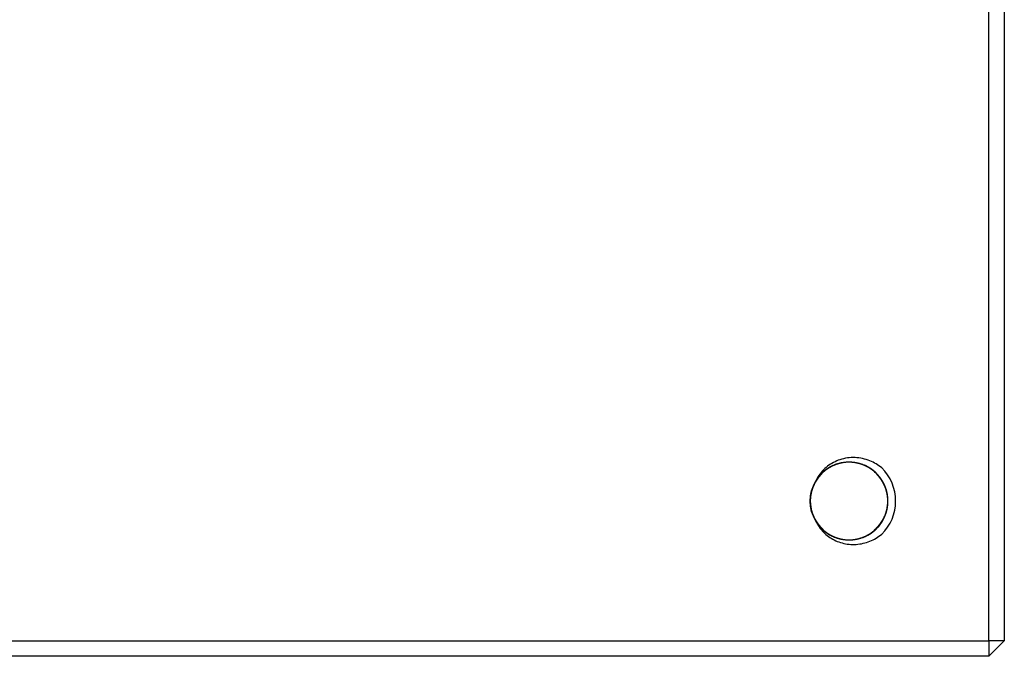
# Model space of a CAD drawing. Header units: inches. Extents: x 246 to 840, y 182 to 667.
# Tile 130 of 133: x 777 to 840, y 340 to 381. Entities that reach past the tile are written whole.
import ezdxf

# ---------------------------------------------------------------- set-up
doc = ezdxf.new("R2010")
doc.units = ezdxf.units.IN
doc.header["$MEASUREMENT"] = 0
doc.layers.add('1', color=7, linetype='Continuous', true_color=0xffffff)

msp = doc.modelspace()

# ---------------------------------------------------------------- linework, layer by layer
at = {"layer": '1', "color": 27}
for p, q in [((839.441, 340.78), (839.441, 420.78)), ((840.441, 420.78), (840.441, 340.78)), ((741.441, 340.78), (839.441, 340.78)), ((840.441, 340.78), (839.441, 339.78)), ((839.441, 340.78), (839.441, 339.78)), ((840.441, 340.78), (839.441, 340.78)), ((839.441, 339.78), (741.441, 339.78))]:
    msp.add_line(p, q, dxfattribs=at)
msp.add_arc((830.441, 349.78), 3, 314.53442, 405.46558, dxfattribs=at)
at = {"layer": '1', "color": 27, "extrusion": (0, 0, -1)}
msp.add_arc((-830.441, 349.78), 2.5, 328.99827, 390.92791, dxfattribs=at)
at = {"layer": '1', "color": 27}
for points, knots in [([(828.197, 348.679), (828.237, 348.599), (828.281, 348.52), (828.383, 348.358), (828.443, 348.275), (828.572, 348.118), (828.641, 348.043), (828.79, 347.901), (828.869, 347.834), (829.114, 347.652), (829.292, 347.551), (829.673, 347.392), (829.869, 347.338), (830.172, 347.293), (830.276, 347.284), (830.481, 347.279), (830.583, 347.282), (830.785, 347.302), (830.886, 347.318), (831.086, 347.363), (831.186, 347.391), (831.475, 347.495), (831.657, 347.586), (831.913, 347.757), (831.996, 347.819), (832.15, 347.953), (832.223, 348.024), (832.36, 348.175), (832.424, 348.255), (832.543, 348.423), (832.597, 348.51), (832.693, 348.69), (832.736, 348.782), (832.81, 348.973), (832.841, 349.071), (832.916, 349.37), (832.941, 349.572), (832.942, 349.879), (832.935, 349.983), (832.91, 350.186), (832.873, 350.386), (832.812, 350.581), (832.738, 350.773), (832.695, 350.867), (832.551, 351.137), (832.434, 351.304), (832.157, 351.61), (832.003, 351.744), (831.748, 351.914), (831.659, 351.966), (831.476, 352.059), (831.288, 352.139), (831.092, 352.196), (830.893, 352.241), (830.79, 352.258), (830.485, 352.288), (830.281, 352.284), (829.976, 352.239), (829.875, 352.217), (829.678, 352.163), (829.582, 352.13), (829.393, 352.052), (829.301, 352.008), (829.122, 351.906), (829.036, 351.85), (828.872, 351.729), (828.794, 351.664), (828.646, 351.523), (828.575, 351.447), (828.38, 351.209), (828.271, 351.037), (828.139, 350.76), (828.1, 350.664), (828.036, 350.469), (827.984, 350.272), (827.956, 350.07), (827.941, 349.865), (827.939, 349.761), (827.954, 349.456), (827.989, 349.255), (828.108, 348.86), (828.191, 348.673), (828.348, 348.41), (828.406, 348.325), (828.532, 348.163), (828.668, 348.01), (828.82, 347.875), (828.981, 347.748), (829.067, 347.69), (829.33, 347.532), (829.516, 347.449), (829.811, 347.359), (829.912, 347.335), (830.113, 347.3), (830.214, 347.289), (830.418, 347.278), (830.52, 347.279), (830.726, 347.294), (830.827, 347.308), (831.027, 347.348), (831.126, 347.374), (831.319, 347.437), (831.415, 347.476), (831.694, 347.607), (831.866, 347.716), (832.104, 347.911), (832.18, 347.981), (832.321, 348.129), (832.453, 348.285), (832.564, 348.456), (832.666, 348.635), (832.711, 348.728), (832.829, 349.011), (832.883, 349.207), (832.944, 349.615), (832.949, 349.819), (832.92, 350.124), (832.904, 350.226), (832.859, 350.426), (832.83, 350.524), (832.762, 350.716), (832.722, 350.81), (832.63, 350.993), (832.578, 351.082), (832.407, 351.338), (832.275, 351.493), (832.047, 351.7), (831.966, 351.764), (831.799, 351.882), (831.712, 351.936), (831.533, 352.032), (831.44, 352.075), (831.248, 352.149), (831.15, 352.18), (830.952, 352.23), (830.852, 352.249), (830.649, 352.274), (830.546, 352.28), (830.238, 352.281), (830.036, 352.256), (829.738, 352.182), (829.639, 352.15), (829.448, 352.077), (829.262, 351.992), (829.089, 351.885), (828.921, 351.767), (828.84, 351.702), (828.612, 351.497), (828.479, 351.343), (828.307, 351.086), (828.255, 350.997), (828.163, 350.815), (828.123, 350.722), (828.054, 350.53), (828.025, 350.431), (827.98, 350.23), (827.964, 350.129), (827.944, 349.926), (827.94, 349.824), (827.944, 349.62), (827.953, 349.517), (827.998, 349.213), (828.052, 349.016), (828.17, 348.732), (828.215, 348.639), (828.316, 348.461), (828.427, 348.29), (828.558, 348.133), (828.7, 347.984), (828.775, 347.914), (828.933, 347.784), (829.015, 347.725), (829.187, 347.615), (829.277, 347.565), (829.557, 347.433), (829.75, 347.369), (830.051, 347.309), (830.153, 347.295), (830.358, 347.28), (830.46, 347.278), (830.663, 347.288), (830.765, 347.299), (830.967, 347.334), (831.068, 347.358), (831.361, 347.447), (831.547, 347.529), (831.813, 347.687), (831.898, 347.746), (832.058, 347.871), (832.135, 347.938), (832.279, 348.082), (832.347, 348.159), (832.474, 348.322), (832.532, 348.406), (832.637, 348.58), (832.684, 348.671), (832.767, 348.858), (832.803, 348.955), (832.893, 349.249), (832.928, 349.45), (832.943, 349.757), (832.942, 349.861), (832.927, 350.064), (832.9, 350.266), (832.848, 350.464), (832.784, 350.66), (832.746, 350.755), (832.659, 350.94), (832.61, 351.029), (832.501, 351.201), (832.441, 351.285), (832.245, 351.524), (832.097, 351.664), (831.851, 351.847), (831.765, 351.904), (831.586, 352.005), (831.403, 352.095), (831.21, 352.161), (831.013, 352.216), (830.911, 352.238), (830.608, 352.283), (830.404, 352.289), (830.097, 352.259), (829.995, 352.242), (829.796, 352.198), (829.698, 352.169), (829.506, 352.101), (829.412, 352.061), (829.227, 351.968), (829.139, 351.917), (828.97, 351.804), (828.888, 351.742), (828.734, 351.609), (828.659, 351.537), (828.452, 351.309), (828.335, 351.142), (828.19, 350.871), (828.146, 350.777), (828.073, 350.586), (828.011, 350.392), (827.973, 350.191), (827.948, 349.987), (827.941, 349.884), (827.941, 349.578), (827.966, 349.375), (828.066, 348.975), (828.139, 348.785), (828.283, 348.515), (828.337, 348.426), (828.455, 348.258), (828.519, 348.179), (828.656, 348.028), (828.729, 347.956), (828.884, 347.822), (828.966, 347.76), (829.221, 347.589), (829.403, 347.497), (829.693, 347.393), (829.792, 347.364), (829.991, 347.319), (830.092, 347.303), (830.295, 347.283), (830.397, 347.279), (830.604, 347.283), (830.705, 347.292), (830.907, 347.322), (831.007, 347.343), (831.203, 347.397), (831.301, 347.431), (831.586, 347.548), (831.763, 347.649), (832.01, 347.831), (832.09, 347.898), (832.238, 348.039), (832.308, 348.114), (832.437, 348.271), (832.497, 348.353), (832.607, 348.527), (832.657, 348.618), (832.788, 348.894), (832.852, 349.088), (832.933, 349.493), (832.948, 349.696), (832.934, 350.002), (832.922, 350.105), (832.887, 350.307), (832.84, 350.506), (832.77, 350.697), (832.687, 350.884), (832.639, 350.976), (832.482, 351.24), (832.357, 351.4), (832.139, 351.619), (832.061, 351.687), (831.901, 351.813), (831.817, 351.871), (831.642, 351.976), (831.551, 352.023), (831.363, 352.107), (831.267, 352.142), (831.072, 352.202), (830.973, 352.225), (830.771, 352.261), (830.669, 352.272), (830.361, 352.287), (830.158, 352.273), (829.857, 352.213), (829.756, 352.187), (829.562, 352.123), (829.372, 352.047), (829.193, 351.949), (829.02, 351.839), (828.936, 351.779), (828.699, 351.585), (828.558, 351.437), (828.312, 351.106), (828.211, 350.929), (828.094, 350.646), (828.06, 350.548), (828.005, 350.35), (827.963, 350.15), (827.945, 349.947), (827.94, 349.743), (827.943, 349.639), (827.973, 349.333), (828.018, 349.135), (828.121, 348.844), (828.162, 348.749), (828.253, 348.567), (828.305, 348.479), (828.418, 348.309), (828.479, 348.228), (828.614, 348.071), (828.686, 347.998), (828.837, 347.861), (828.916, 347.797), (829.083, 347.679), (829.171, 347.625), (829.442, 347.479), (829.632, 347.406), (829.93, 347.331), (830.032, 347.312), (830.235, 347.287), (830.337, 347.28), (830.541, 347.28), (830.642, 347.286), (830.846, 347.311), (830.948, 347.33), (831.245, 347.404), (831.436, 347.477), (831.8, 347.671), (831.967, 347.789), (832.194, 347.994), (832.266, 348.068), (832.4, 348.224), (832.524, 348.386), (832.627, 348.562), (832.719, 348.745), (832.76, 348.84), (832.864, 349.129), (832.909, 349.328), (832.939, 349.634), (832.943, 349.738), (832.938, 349.942), (832.93, 350.044), (832.9, 350.245), (832.879, 350.345), (832.824, 350.544), (832.791, 350.641), (832.713, 350.829), (832.668, 350.921), (832.568, 351.099), (832.512, 351.185), (832.328, 351.433), (832.188, 351.581), (831.951, 351.776), (831.867, 351.837), (831.694, 351.946), (831.515, 352.045), (831.326, 352.121), (831.131, 352.185), (831.031, 352.212), (830.73, 352.272), (830.527, 352.287), (830.218, 352.273), (830.116, 352.261), (829.915, 352.227), (829.816, 352.203), (829.621, 352.144), (829.524, 352.108), (829.336, 352.025), (829.245, 351.978), (829.071, 351.874), (828.987, 351.816), (828.825, 351.69), (828.747, 351.622), (828.53, 351.404), (828.404, 351.244), (828.246, 350.98), (828.198, 350.888), (828.115, 350.702), (828.08, 350.606), (828.02, 350.411), (827.996, 350.312), (827.961, 350.109), (827.95, 350.007), (827.939, 349.803), (827.941, 349.701), (827.955, 349.498), (827.969, 349.396), (828.029, 349.093), (828.093, 348.899), (828.224, 348.622), (828.274, 348.531), (828.383, 348.358), (828.443, 348.275), (828.572, 348.118), (828.641, 348.043), (828.79, 347.901), (828.869, 347.834), (829.115, 347.651), (829.292, 347.551), (829.577, 347.432), (829.675, 347.399), (829.871, 347.344), (829.971, 347.323), (830.172, 347.293), (830.275, 347.284), (830.481, 347.279), (830.583, 347.282), (830.786, 347.302), (830.886, 347.318), (831.086, 347.363), (831.185, 347.391), (831.475, 347.495), (831.657, 347.586), (831.913, 347.757), (831.996, 347.82), (832.151, 347.953), (832.223, 348.024), (832.36, 348.175), (832.424, 348.254), (832.543, 348.423), (832.597, 348.51), (832.693, 348.69), (832.736, 348.783), (832.81, 348.973), (832.841, 349.071), (832.916, 349.371), (832.941, 349.573), (832.942, 349.879), (832.935, 349.983), (832.91, 350.186), (832.873, 350.387), (832.812, 350.581), (832.738, 350.773), (832.695, 350.867), (832.551, 351.138), (832.434, 351.304), (832.227, 351.534), (832.153, 351.606), (831.999, 351.739), (831.918, 351.801), (831.748, 351.914), (831.659, 351.966), (831.475, 352.059), (831.381, 352.099), (831.19, 352.168), (831.092, 352.196), (830.893, 352.241), (830.79, 352.258), (830.484, 352.288), (830.28, 352.284), (829.976, 352.239), (829.875, 352.217), (829.678, 352.163), (829.485, 352.097), (829.301, 352.008), (829.122, 351.906), (829.036, 351.85), (828.872, 351.729), (828.794, 351.663), (828.646, 351.523), (828.576, 351.448), (828.379, 351.209), (828.27, 351.037), (828.139, 350.76), (828.1, 350.664), (828.036, 350.469), (827.984, 350.272), (827.956, 350.07), (827.941, 349.865), (827.939, 349.761), (827.954, 349.455), (827.989, 349.254), (828.078, 348.959), (828.114, 348.862), (828.196, 348.676), (828.243, 348.585), (828.348, 348.41), (828.406, 348.325), (828.533, 348.163), (828.668, 348.009), (828.82, 347.874), (828.981, 347.749), (829.067, 347.69), (829.331, 347.531), (829.517, 347.449), (829.811, 347.359), (829.912, 347.335), (830.113, 347.3), (830.214, 347.289), (830.418, 347.278), (830.52, 347.279), (830.725, 347.294), (830.827, 347.308), (831.128, 347.368), (831.322, 347.431), (831.695, 347.607), (831.867, 347.716), (832.104, 347.911), (832.18, 347.981), (832.322, 348.13), (832.453, 348.286), (832.564, 348.456), (832.666, 348.634), (832.711, 348.728), (832.829, 349.011), (832.884, 349.207), (832.929, 349.512), (832.938, 349.615), (832.943, 349.819), (832.94, 349.921), (832.92, 350.124), (832.904, 350.225), (832.859, 350.426), (832.83, 350.525), (832.762, 350.717), (832.722, 350.81), (832.63, 350.993), (832.578, 351.082), (832.407, 351.339), (832.274, 351.493), (832.047, 351.699), (831.966, 351.764), (831.799, 351.882), (831.625, 351.989), (831.44, 352.075), (831.248, 352.149), (831.15, 352.18), (830.853, 352.255), (830.65, 352.28), (830.237, 352.281), (830.035, 352.256), (829.738, 352.182), (829.639, 352.15), (829.448, 352.077), (829.262, 351.992), (829.088, 351.885), (828.921, 351.767), (828.84, 351.703), (828.612, 351.496), (828.479, 351.342), (828.307, 351.086), (828.255, 350.997), (828.163, 350.815), (828.123, 350.721), (828.054, 350.529), (828.025, 350.431), (827.98, 350.23), (827.964, 350.129), (827.944, 349.926), (827.94, 349.824), (827.944, 349.62), (827.953, 349.517), (827.998, 349.212), (828.052, 349.016), (828.17, 348.732), (828.215, 348.639), (828.316, 348.46), (828.427, 348.29), (828.558, 348.133), (828.7, 347.984), (828.775, 347.914), (829.012, 347.719), (829.184, 347.61), (829.557, 347.433), (829.75, 347.369), (830.051, 347.309), (830.153, 347.295), (830.358, 347.28), (830.46, 347.278), (830.664, 347.288), (830.765, 347.299), (830.967, 347.334), (831.067, 347.358), (831.362, 347.447), (831.548, 347.529), (831.812, 347.687), (831.898, 347.746), (832.059, 347.871), (832.135, 347.939), (832.279, 348.083), (832.347, 348.159), (832.474, 348.321), (832.532, 348.406), (832.637, 348.581), (832.684, 348.671), (832.767, 348.858), (832.803, 348.954), (832.893, 349.25), (832.928, 349.45), (832.943, 349.757), (832.942, 349.86), (832.927, 350.065), (832.9, 350.267), (832.848, 350.464), (832.784, 350.659), (832.746, 350.755), (832.615, 351.032), (832.506, 351.205), (832.245, 351.524), (832.097, 351.665), (831.851, 351.847), (831.765, 351.904), (831.586, 352.005), (831.494, 352.05), (831.306, 352.128), (831.21, 352.162), (831.013, 352.216), (830.911, 352.238), (830.607, 352.283), (830.404, 352.288), (830.097, 352.259), (829.995, 352.242), (829.796, 352.198), (829.698, 352.169), (829.506, 352.101), (829.412, 352.061), (829.228, 351.968), (829.139, 351.917), (828.969, 351.803), (828.888, 351.742), (828.733, 351.609), (828.66, 351.537), (828.452, 351.308), (828.335, 351.142), (828.19, 350.872), (828.147, 350.777), (828.073, 350.586), (828.011, 350.392), (827.973, 350.191), (827.948, 349.988), (827.941, 349.884), (827.941, 349.578), (827.966, 349.375), (828.041, 349.076), (828.072, 348.977), (828.145, 348.787), (828.187, 348.695), (828.283, 348.515), (828.337, 348.427), (828.456, 348.258), (828.519, 348.178), (828.656, 348.027), (828.729, 347.956), (828.883, 347.823), (828.966, 347.76), (829.221, 347.589), (829.403, 347.497), (829.693, 347.393), (829.792, 347.364), (829.992, 347.319), (830.092, 347.303), (830.295, 347.283), (830.397, 347.279), (830.603, 347.283), (830.706, 347.292), (830.907, 347.322), (831.007, 347.343), (831.204, 347.397), (831.301, 347.431), (831.587, 347.548), (831.764, 347.649), (832.01, 347.831), (832.09, 347.898), (832.238, 348.039), (832.308, 348.114), (832.437, 348.271), (832.497, 348.354), (832.607, 348.527), (832.657, 348.618), (832.788, 348.895), (832.852, 349.088), (832.913, 349.391), (832.927, 349.493), (832.942, 349.696), (832.943, 349.798), (832.934, 350.002), (832.923, 350.104), (832.887, 350.307), (832.864, 350.407), (832.805, 350.602), (832.77, 350.697), (832.687, 350.884), (832.639, 350.976), (832.481, 351.24), (832.356, 351.401), (832.139, 351.619), (832.061, 351.687), (831.9, 351.813), (831.732, 351.928), (831.551, 352.023), (831.363, 352.107), (831.266, 352.143), (831.071, 352.202), (830.972, 352.225), (830.771, 352.261), (830.669, 352.272), (830.36, 352.288), (830.157, 352.273), (829.857, 352.213), (829.756, 352.187), (829.561, 352.123), (829.372, 352.047), (829.193, 351.949), (829.02, 351.839), (828.936, 351.779), (828.698, 351.584), (828.558, 351.437), (828.374, 351.189), (828.317, 351.103), (828.217, 350.925), (828.172, 350.834), (828.094, 350.646), (828.06, 350.549), (828.005, 350.35), (827.984, 350.25), (827.954, 350.048), (827.945, 349.947), (827.94, 349.743), (827.943, 349.639), (827.973, 349.333), (828.018, 349.134), (828.121, 348.845), (828.162, 348.749), (828.254, 348.566), (828.356, 348.39), (828.479, 348.227), (828.614, 348.072), (828.686, 347.998), (828.912, 347.792), (829.079, 347.674), (829.443, 347.479), (829.633, 347.406), (829.93, 347.331), (830.032, 347.312), (830.236, 347.287), (830.439, 347.274), (830.643, 347.286), (830.846, 347.311), (830.948, 347.33), (831.246, 347.404), (831.436, 347.477), (831.708, 347.623), (831.796, 347.677), (831.963, 347.794), (832.043, 347.858), (832.194, 347.994), (832.266, 348.068), (832.4, 348.224), (832.462, 348.305), (832.576, 348.474), (832.627, 348.562), (832.719, 348.745), (832.76, 348.84), (832.864, 349.13), (832.909, 349.328), (832.939, 349.634), (832.943, 349.738), (832.938, 349.942), (832.921, 350.145), (832.879, 350.345), (832.824, 350.543), (832.791, 350.641), (832.674, 350.924), (832.574, 351.102), (832.328, 351.434), (832.187, 351.581), (831.951, 351.776), (831.867, 351.836), (831.694, 351.947), (831.515, 352.045), (831.326, 352.121), (831.131, 352.185), (831.031, 352.212), (830.73, 352.272), (830.527, 352.287), (830.219, 352.273), (830.116, 352.261), (829.915, 352.226), (829.816, 352.203), (829.621, 352.144), (829.525, 352.109), (829.336, 352.025), (829.245, 351.978), (829.07, 351.873), (828.986, 351.816), (828.825, 351.69), (828.748, 351.622), (828.529, 351.404), (828.404, 351.244), (828.246, 350.981), (828.198, 350.889), (828.115, 350.701), (828.044, 350.51), (827.996, 350.312), (827.961, 350.109), (827.95, 350.007), (827.934, 349.701), (827.949, 349.497), (828.029, 349.093), (828.093, 348.899), (828.224, 348.622), (828.273, 348.531), (828.383, 348.358), (828.443, 348.275), (828.572, 348.117), (828.641, 348.042), (828.789, 347.901), (828.869, 347.834), (829.115, 347.651), (829.292, 347.551), (829.577, 347.432), (829.675, 347.399), (829.872, 347.344), (829.971, 347.323), (830.173, 347.293), (830.275, 347.284), (830.481, 347.279), (830.583, 347.282), (830.786, 347.302), (830.887, 347.318), (831.086, 347.363), (831.185, 347.391), (831.476, 347.495), (831.657, 347.586), (831.913, 347.757), (831.996, 347.819), (832.151, 347.953), (832.224, 348.024), (832.361, 348.175), (832.424, 348.255), (832.543, 348.422), (832.597, 348.51), (832.742, 348.781), (832.816, 348.97), (832.916, 349.371), (832.941, 349.573), (832.942, 349.879), (832.935, 349.982), (832.91, 350.187), (832.892, 350.287), (832.842, 350.485), (832.812, 350.582), (832.738, 350.773), (832.695, 350.867), (832.551, 351.138), (832.433, 351.305), (832.227, 351.533), (832.153, 351.606), (831.998, 351.739), (831.917, 351.801), (831.748, 351.914), (831.66, 351.966), (831.476, 352.059), (831.381, 352.099), (831.189, 352.168), (831.092, 352.196), (830.893, 352.241), (830.791, 352.258), (830.483, 352.288), (830.28, 352.283), (829.976, 352.239), (829.875, 352.217), (829.677, 352.163), (829.485, 352.097), (829.301, 352.008), (829.122, 351.907), (829.036, 351.85), (828.789, 351.668), (828.641, 351.527), (828.445, 351.289), (828.385, 351.205), (828.276, 351.033), (828.226, 350.944), (828.139, 350.76), (828.101, 350.664), (828.036, 350.469), (828.01, 350.37), (827.97, 350.17), (827.956, 350.069), (827.941, 349.865), (827.939, 349.762), (827.954, 349.454), (827.989, 349.254), (828.078, 348.959), (828.114, 348.862), (828.197, 348.675), (828.243, 348.585), (828.348, 348.41), (828.406, 348.326), (828.532, 348.163), (828.6, 348.086), (828.745, 347.942), (828.821, 347.874), (828.981, 347.748), (829.066, 347.69), (829.331, 347.531), (829.517, 347.448), (829.811, 347.359), (829.911, 347.335), (830.113, 347.3), (830.215, 347.289), (830.418, 347.278), (830.52, 347.279), (830.725, 347.294), (830.827, 347.308), (831.128, 347.368), (831.322, 347.431), (831.601, 347.563), (831.691, 347.613), (831.864, 347.722), (831.946, 347.781), (832.104, 347.911), (832.18, 347.981), (832.322, 348.13), (832.388, 348.208), (832.509, 348.371), (832.565, 348.457), (832.666, 348.634), (832.711, 348.727), (832.829, 349.012), (832.884, 349.208), (832.929, 349.512), (832.938, 349.615), (832.943, 349.82), (832.94, 349.922), (832.92, 350.124), (832.904, 350.225), (832.859, 350.426), (832.83, 350.525), (832.762, 350.717), (832.722, 350.811), (832.63, 350.993), (832.578, 351.082), (832.407, 351.339), (832.274, 351.493), (832.047, 351.699), (831.966, 351.764), (831.798, 351.882), (831.625, 351.99), (831.44, 352.075), (831.248, 352.149), (831.15, 352.18), (830.852, 352.255), (830.65, 352.28), (830.341, 352.28), (830.238, 352.274), (830.036, 352.249), (829.936, 352.231), (829.738, 352.181), (829.64, 352.151), (829.447, 352.077), (829.354, 352.034), (829.175, 351.938), (829.088, 351.885), (828.921, 351.767), (828.84, 351.703), (828.612, 351.496), (828.478, 351.342), (828.307, 351.087), (828.255, 350.997), (828.163, 350.814), (828.083, 350.627), (828.025, 350.431), (827.98, 350.23), (827.964, 350.128), (827.933, 349.824), (827.938, 349.62), (827.998, 349.212), (828.053, 349.015), (828.17, 348.732), (828.215, 348.639), (828.316, 348.46), (828.427, 348.289), (828.558, 348.133), (828.699, 347.984), (828.775, 347.914), (829.012, 347.719), (829.184, 347.61), (829.463, 347.477), (829.559, 347.439), (829.753, 347.375), (829.851, 347.349), (830.051, 347.309), (830.153, 347.295), (830.358, 347.28), (830.461, 347.278), (830.664, 347.288), (830.765, 347.299), (830.967, 347.334), (831.067, 347.358), (831.362, 347.447), (831.548, 347.529), (831.812, 347.687), (831.898, 347.746), (832.059, 347.871), (832.135, 347.939), (832.28, 348.083), (832.347, 348.159), (832.474, 348.321), (832.532, 348.406), (832.69, 348.669), (832.773, 348.855), (832.893, 349.25), (832.928, 349.451), (832.943, 349.757), (832.942, 349.86), (832.927, 350.065), (832.9, 350.267), (832.848, 350.464), (832.784, 350.659), (832.746, 350.755), (832.615, 351.033), (832.506, 351.205), (832.311, 351.444), (832.24, 351.52), (832.092, 351.66), (832.015, 351.726), (831.851, 351.847), (831.765, 351.903), (831.586, 352.005), (831.494, 352.05), (831.306, 352.128), (831.209, 352.162), (831.013, 352.216), (830.912, 352.238), (830.607, 352.283), (830.403, 352.288), (830.097, 352.259), (829.995, 352.242), (829.795, 352.198), (829.6, 352.141), (829.412, 352.061), (829.228, 351.969), (829.139, 351.917), (828.884, 351.747), (828.729, 351.614), (828.452, 351.308), (828.334, 351.141), (828.19, 350.872), (828.147, 350.778), (828.073, 350.586), (828.011, 350.391), (827.973, 350.191), (827.948, 349.988), (827.941, 349.884), (827.941, 349.577), (827.966, 349.375), (828.041, 349.076), (828.072, 348.977), (828.145, 348.787), (828.187, 348.694), (828.283, 348.514), (828.337, 348.427), (828.455, 348.258), (828.52, 348.178), (828.656, 348.027), (828.729, 347.956), (828.883, 347.822), (828.966, 347.76), (829.222, 347.588), (829.404, 347.497), (829.693, 347.393), (829.792, 347.364), (829.992, 347.319), (830.093, 347.303), (830.295, 347.283), (830.397, 347.279), (830.603, 347.283), (830.706, 347.292), (831.009, 347.337), (831.205, 347.391), (831.587, 347.548), (831.764, 347.649), (832.01, 347.831), (832.089, 347.898), (832.239, 348.039), (832.308, 348.114), (832.437, 348.271), (832.497, 348.354), (832.607, 348.527), (832.657, 348.617), (832.788, 348.895), (832.853, 349.088), (832.913, 349.391), (832.927, 349.493), (832.942, 349.697), (832.943, 349.799), (832.934, 350.002), (832.923, 350.104), (832.888, 350.307), (832.864, 350.407), (832.805, 350.602), (832.769, 350.697), (832.687, 350.884), (832.64, 350.976), (832.481, 351.241), (832.356, 351.401), (832.139, 351.618), (832.061, 351.687), (831.9, 351.813), (831.732, 351.929), (831.551, 352.023), (831.363, 352.106), (831.266, 352.143), (830.973, 352.232), (830.772, 352.267), (830.464, 352.282), (830.361, 352.281), (830.157, 352.266), (830.057, 352.253), (829.856, 352.213), (829.757, 352.187), (829.561, 352.123), (829.466, 352.085), (829.282, 351.998), (829.193, 351.949), (829.02, 351.839), (828.936, 351.779), (828.698, 351.584), (828.558, 351.437), (828.374, 351.19), (828.317, 351.103), (828.217, 350.925), (828.172, 350.834), (828.094, 350.645), (828.06, 350.549), (828.005, 350.35), (827.984, 350.25), (827.954, 350.048), (827.945, 349.946), (827.94, 349.743), (827.943, 349.64), (827.973, 349.332), (828.018, 349.134), (828.121, 348.845), (828.162, 348.749), (828.254, 348.566), (828.356, 348.39), (828.48, 348.227), (828.613, 348.072), (828.686, 347.998), (828.913, 347.792), (829.079, 347.674), (829.351, 347.528), (829.445, 347.485), (829.635, 347.412), (829.732, 347.381), (829.93, 347.331), (830.031, 347.312), (830.236, 347.287), (830.44, 347.274), (830.643, 347.286), (830.846, 347.311), (830.948, 347.33), (831.246, 347.405), (831.436, 347.478), (831.708, 347.622), (831.796, 347.677), (831.963, 347.794), (832.043, 347.858), (832.194, 347.995), (832.265, 348.068), (832.4, 348.223), (832.463, 348.305), (832.576, 348.475), (832.627, 348.563), (832.719, 348.745), (832.76, 348.839), (832.864, 349.13), (832.909, 349.329), (832.939, 349.634), (832.943, 349.738), (832.938, 349.943), (832.921, 350.146), (832.879, 350.345), (832.824, 350.543), (832.791, 350.641), (832.674, 350.925), (832.573, 351.102), (832.39, 351.35), (832.323, 351.429), (832.183, 351.577), (832.108, 351.646), (831.951, 351.776), (831.868, 351.836), (831.694, 351.947), (831.604, 351.996), (831.42, 352.083), (831.325, 352.121), (831.131, 352.185), (831.031, 352.212), (830.729, 352.272), (830.526, 352.287), (830.219, 352.273), (830.116, 352.261), (829.915, 352.226), (829.716, 352.179), (829.525, 352.109), (829.337, 352.025), (829.245, 351.978), (828.982, 351.821), (828.821, 351.695), (828.529, 351.404), (828.403, 351.242), (828.297, 351.065)], [0, 0, 0, 0, 0.001147, 0.001147, 0.002463, 0.002463, 0.003779, 0.003779, 0.005095, 0.005095, 0.007727, 0.007727, 0.010359, 0.010359, 0.011675, 0.011675, 0.012991, 0.012991, 0.014307, 0.014307, 0.015623, 0.015623, 0.018255, 0.018255, 0.019571, 0.019571, 0.020887, 0.020887, 0.022203, 0.022203, 0.023519, 0.023519, 0.024835, 0.024835, 0.026151, 0.026151, 0.028783, 0.028783, 0.030099, 0.030099, 0.031415, 0.032731, 0.032731, 0.034047, 0.034047, 0.036679, 0.036679, 0.039311, 0.039311, 0.040627, 0.040627, 0.041943, 0.04326, 0.04326, 0.044576, 0.044576, 0.047208, 0.047208, 0.048524, 0.048524, 0.04984, 0.04984, 0.051156, 0.051156, 0.052472, 0.052472, 0.053788, 0.053788, 0.055104, 0.055104, 0.057736, 0.057736, 0.059052, 0.059052, 0.060368, 0.061684, 0.061684, 0.063, 0.063, 0.065632, 0.065632, 0.068264, 0.068264, 0.06958, 0.06958, 0.070896, 0.072212, 0.072212, 0.073528, 0.073528, 0.07616, 0.07616, 0.077476, 0.077476, 0.078792, 0.078792, 0.080108, 0.080108, 0.081424, 0.081424, 0.08274, 0.08274, 0.084056, 0.084056, 0.086688, 0.086688, 0.088004, 0.088004, 0.08932, 0.090636, 0.090636, 0.091952, 0.091952, 0.094584, 0.094584, 0.097216, 0.097216, 0.098532, 0.098532, 0.099848, 0.099848, 0.101164, 0.101164, 0.10248, 0.10248, 0.105112, 0.105112, 0.106428, 0.106428, 0.107744, 0.107744, 0.10906, 0.10906, 0.110376, 0.110376, 0.111692, 0.111692, 0.113008, 0.113008, 0.11564, 0.11564, 0.116956, 0.116956, 0.118272, 0.119588, 0.119588, 0.120904, 0.120904, 0.123536, 0.123536, 0.124852, 0.124852, 0.126168, 0.126168, 0.127484, 0.127484, 0.1288, 0.1288, 0.130116, 0.130116, 0.131432, 0.131432, 0.134064, 0.134064, 0.13538, 0.13538, 0.136696, 0.138012, 0.138012, 0.139328, 0.139328, 0.140644, 0.140644, 0.14196, 0.14196, 0.144592, 0.144592, 0.145908, 0.145908, 0.147224, 0.147224, 0.14854, 0.14854, 0.149856, 0.149856, 0.152488, 0.152488, 0.153804, 0.153804, 0.155121, 0.155121, 0.156437, 0.156437, 0.157753, 0.157753, 0.159069, 0.159069, 0.160385, 0.160385, 0.163017, 0.163017, 0.164333, 0.164333, 0.165649, 0.166965, 0.166965, 0.168281, 0.168281, 0.169597, 0.169597, 0.170913, 0.170913, 0.173545, 0.173545, 0.174861, 0.174861, 0.176177, 0.177493, 0.177493, 0.178809, 0.178809, 0.181441, 0.181441, 0.182757, 0.182757, 0.184073, 0.184073, 0.185389, 0.185389, 0.186705, 0.186705, 0.188021, 0.188021, 0.189337, 0.189337, 0.191969, 0.191969, 0.193285, 0.193285, 0.194601, 0.195917, 0.195917, 0.197233, 0.197233, 0.199865, 0.199865, 0.202497, 0.202497, 0.203813, 0.203813, 0.205129, 0.205129, 0.206445, 0.206445, 0.207761, 0.207761, 0.210393, 0.210393, 0.211709, 0.211709, 0.213025, 0.213025, 0.214341, 0.214341, 0.215657, 0.215657, 0.216973, 0.216973, 0.218289, 0.218289, 0.220921, 0.220921, 0.222237, 0.222237, 0.223553, 0.223553, 0.224869, 0.224869, 0.226185, 0.226185, 0.228817, 0.228817, 0.231449, 0.231449, 0.232765, 0.232765, 0.234081, 0.235397, 0.235397, 0.236713, 0.236713, 0.239345, 0.239345, 0.240661, 0.240661, 0.241977, 0.241977, 0.243293, 0.243293, 0.244609, 0.244609, 0.245925, 0.245925, 0.247241, 0.247241, 0.249873, 0.249873, 0.251189, 0.251189, 0.252505, 0.253821, 0.253821, 0.255137, 0.255137, 0.257769, 0.257769, 0.260401, 0.260401, 0.261717, 0.261717, 0.263033, 0.264349, 0.264349, 0.265665, 0.265665, 0.268298, 0.268298, 0.269614, 0.269614, 0.27093, 0.27093, 0.272246, 0.272246, 0.273562, 0.273562, 0.274878, 0.274878, 0.276194, 0.276194, 0.278826, 0.278826, 0.280142, 0.280142, 0.281458, 0.281458, 0.282774, 0.282774, 0.28409, 0.28409, 0.286722, 0.286722, 0.289354, 0.289354, 0.29067, 0.29067, 0.291986, 0.293302, 0.293302, 0.294618, 0.294618, 0.29725, 0.29725, 0.298566, 0.298566, 0.299882, 0.299882, 0.301198, 0.301198, 0.302514, 0.302514, 0.30383, 0.30383, 0.305146, 0.305146, 0.307778, 0.307778, 0.309094, 0.309094, 0.31041, 0.311726, 0.311726, 0.313042, 0.313042, 0.315674, 0.315674, 0.31699, 0.31699, 0.318306, 0.318306, 0.319622, 0.319622, 0.320938, 0.320938, 0.322254, 0.322254, 0.32357, 0.32357, 0.326202, 0.326202, 0.327518, 0.327518, 0.328834, 0.328834, 0.33015, 0.33015, 0.331466, 0.331466, 0.332782, 0.332782, 0.334098, 0.334098, 0.33673, 0.33673, 0.338046, 0.338046, 0.339362, 0.339362, 0.340678, 0.340678, 0.341994, 0.341994, 0.344626, 0.344626, 0.345942, 0.345942, 0.347258, 0.347258, 0.348574, 0.348574, 0.34989, 0.34989, 0.351206, 0.351206, 0.352522, 0.352522, 0.355154, 0.355154, 0.35647, 0.35647, 0.357786, 0.357786, 0.359102, 0.359102, 0.360418, 0.360418, 0.361734, 0.361734, 0.36305, 0.36305, 0.365682, 0.365682, 0.366998, 0.366998, 0.368314, 0.36963, 0.36963, 0.370946, 0.370946, 0.373578, 0.373578, 0.374894, 0.374894, 0.37621, 0.37621, 0.377526, 0.377526, 0.378842, 0.378842, 0.380158, 0.380158, 0.381475, 0.381475, 0.384107, 0.384107, 0.385423, 0.385423, 0.386739, 0.388055, 0.388055, 0.389371, 0.389371, 0.390687, 0.390687, 0.392003, 0.392003, 0.394635, 0.394635, 0.395951, 0.395951, 0.397267, 0.398583, 0.398583, 0.399899, 0.399899, 0.402531, 0.402531, 0.403847, 0.403847, 0.405163, 0.405163, 0.406479, 0.406479, 0.407795, 0.409111, 0.409111, 0.410427, 0.410427, 0.413059, 0.413059, 0.414375, 0.414375, 0.415691, 0.415691, 0.417007, 0.417007, 0.418323, 0.418323, 0.420955, 0.420955, 0.423587, 0.423587, 0.424903, 0.424903, 0.426219, 0.427535, 0.427535, 0.428851, 0.428851, 0.431483, 0.431483, 0.432799, 0.432799, 0.434115, 0.434115, 0.435431, 0.435431, 0.436747, 0.436747, 0.438063, 0.438063, 0.439379, 0.439379, 0.442011, 0.442011, 0.443327, 0.443327, 0.444643, 0.445959, 0.445959, 0.447275, 0.447275, 0.449907, 0.449907, 0.452539, 0.452539, 0.453855, 0.453855, 0.455171, 0.456487, 0.456487, 0.457803, 0.457803, 0.460435, 0.460435, 0.461751, 0.461751, 0.463067, 0.463067, 0.464383, 0.464383, 0.465699, 0.465699, 0.467015, 0.467015, 0.468331, 0.468331, 0.470963, 0.470963, 0.472279, 0.472279, 0.473595, 0.474911, 0.474911, 0.476227, 0.476227, 0.478859, 0.478859, 0.481491, 0.481491, 0.482807, 0.482807, 0.484123, 0.484123, 0.485439, 0.485439, 0.486755, 0.486755, 0.489387, 0.489387, 0.490703, 0.490703, 0.492019, 0.492019, 0.493336, 0.493336, 0.494652, 0.494652, 0.495968, 0.495968, 0.497284, 0.497284, 0.499916, 0.499916, 0.501232, 0.501232, 0.502548, 0.503864, 0.503864, 0.50518, 0.50518, 0.507812, 0.507812, 0.510444, 0.510444, 0.51176, 0.51176, 0.513076, 0.513076, 0.514392, 0.514392, 0.515708, 0.515708, 0.51834, 0.51834, 0.519656, 0.519656, 0.520972, 0.520972, 0.522288, 0.522288, 0.523604, 0.523604, 0.52492, 0.52492, 0.526236, 0.526236, 0.528868, 0.528868, 0.530184, 0.530184, 0.5315, 0.532816, 0.532816, 0.534132, 0.534132, 0.536764, 0.536764, 0.53808, 0.53808, 0.539396, 0.539396, 0.540712, 0.540712, 0.542028, 0.542028, 0.543344, 0.543344, 0.54466, 0.54466, 0.547292, 0.547292, 0.548608, 0.548608, 0.549924, 0.549924, 0.55124, 0.55124, 0.552556, 0.552556, 0.553872, 0.553872, 0.555188, 0.555188, 0.55782, 0.55782, 0.559136, 0.559136, 0.560452, 0.560452, 0.561768, 0.561768, 0.563084, 0.563084, 0.565716, 0.565716, 0.567032, 0.567032, 0.568348, 0.568348, 0.569664, 0.569664, 0.57098, 0.57098, 0.572296, 0.572296, 0.573612, 0.573612, 0.576244, 0.576244, 0.57756, 0.57756, 0.578876, 0.580192, 0.580192, 0.581508, 0.581508, 0.582824, 0.582824, 0.58414, 0.58414, 0.586772, 0.586772, 0.588088, 0.588088, 0.589404, 0.59072, 0.59072, 0.592036, 0.592036, 0.594668, 0.594668, 0.595984, 0.595984, 0.5973, 0.5973, 0.598616, 0.598616, 0.599932, 0.599932, 0.601248, 0.601248, 0.602564, 0.602564, 0.605196, 0.605196, 0.606513, 0.606513, 0.607829, 0.609145, 0.609145, 0.610461, 0.610461, 0.613093, 0.613093, 0.615725, 0.615725, 0.617041, 0.617041, 0.618357, 0.619673, 0.619673, 0.620989, 0.620989, 0.623621, 0.623621, 0.624937, 0.624937, 0.626253, 0.626253, 0.627569, 0.627569, 0.628885, 0.628885, 0.630201, 0.630201, 0.631517, 0.631517, 0.634149, 0.634149, 0.635465, 0.635465, 0.636781, 0.638097, 0.638097, 0.639413, 0.639413, 0.642045, 0.642045, 0.644677, 0.644677, 0.645993, 0.645993, 0.647309, 0.648625, 0.648625, 0.649941, 0.649941, 0.652573, 0.652573, 0.653889, 0.653889, 0.655205, 0.655205, 0.656521, 0.656521, 0.657837, 0.657837, 0.659153, 0.659153, 0.660469, 0.660469, 0.663101, 0.663101, 0.664417, 0.664417, 0.665733, 0.667049, 0.667049, 0.668365, 0.668365, 0.670997, 0.670997, 0.673629, 0.673629, 0.674945, 0.674945, 0.676261, 0.676261, 0.677577, 0.677577, 0.678893, 0.678893, 0.681525, 0.681525, 0.682841, 0.682841, 0.684157, 0.684157, 0.685473, 0.685473, 0.686789, 0.686789, 0.688105, 0.688105, 0.689421, 0.689421, 0.692053, 0.692053, 0.693369, 0.693369, 0.694685, 0.694685, 0.696001, 0.696001, 0.697317, 0.697317, 0.699949, 0.699949, 0.702581, 0.702581, 0.703897, 0.703897, 0.705213, 0.705213, 0.706529, 0.706529, 0.707845, 0.707845, 0.710477, 0.710477, 0.711793, 0.711793, 0.713109, 0.713109, 0.714425, 0.714425, 0.715741, 0.715741, 0.717057, 0.717057, 0.718374, 0.718374, 0.721006, 0.721006, 0.722322, 0.722322, 0.723638, 0.724954, 0.724954, 0.72627, 0.72627, 0.728902, 0.728902, 0.730218, 0.730218, 0.731534, 0.731534, 0.73285, 0.73285, 0.734166, 0.734166, 0.735482, 0.735482, 0.736798, 0.736798, 0.73943, 0.73943, 0.740746, 0.740746, 0.742062, 0.742062, 0.743378, 0.743378, 0.744694, 0.744694, 0.74601, 0.74601, 0.747326, 0.747326, 0.749958, 0.749958, 0.751274, 0.751274, 0.75259, 0.75259, 0.753906, 0.753906, 0.755222, 0.755222, 0.757854, 0.757854, 0.75917, 0.75917, 0.760486, 0.760486, 0.761802, 0.761802, 0.763118, 0.763118, 0.764434, 0.764434, 0.76575, 0.76575, 0.768382, 0.768382, 0.769698, 0.769698, 0.771014, 0.771014, 0.77233, 0.77233, 0.773646, 0.773646, 0.774962, 0.774962, 0.776278, 0.776278, 0.77891, 0.77891, 0.780226, 0.780226, 0.781542, 0.782858, 0.782858, 0.784174, 0.784174, 0.786806, 0.786806, 0.788122, 0.788122, 0.789438, 0.789438, 0.790754, 0.790754, 0.79207, 0.79207, 0.793386, 0.793386, 0.794702, 0.794702, 0.797334, 0.797334, 0.79865, 0.79865, 0.799966, 0.801282, 0.801282, 0.802598, 0.802598, 0.80523, 0.80523, 0.807862, 0.807862, 0.809178, 0.809178, 0.810494, 0.81181, 0.81181, 0.813126, 0.813126, 0.815758, 0.815758, 0.817074, 0.817074, 0.81839, 0.81839, 0.819706, 0.819706, 0.821022, 0.821022, 0.822338, 0.822338, 0.823654, 0.823654, 0.826286, 0.826286, 0.827602, 0.827602, 0.828918, 0.828918, 0.830234, 0.830234, 0.831551, 0.831551, 0.834183, 0.834183, 0.836815, 0.836815, 0.838131, 0.838131, 0.839447, 0.840763, 0.840763, 0.842079, 0.842079, 0.844711, 0.844711, 0.846027, 0.846027, 0.847343, 0.847343, 0.848659, 0.848659, 0.849975, 0.849975, 0.851291, 0.851291, 0.852607, 0.852607, 0.855239, 0.855239, 0.856555, 0.856555, 0.857871, 0.859187, 0.859187, 0.860503, 0.860503, 0.863135, 0.863135, 0.865767, 0.865767, 0.867083, 0.867083, 0.868399, 0.869715, 0.869715, 0.871031, 0.871031, 0.873663, 0.873663, 0.874979, 0.874979, 0.876295, 0.876295, 0.877611, 0.877611, 0.878927, 0.878927, 0.880243, 0.880243, 0.881559, 0.881559, 0.884191, 0.884191, 0.885507, 0.885507, 0.886823, 0.886823, 0.888139, 0.888139, 0.889455, 0.889455, 0.892087, 0.892087, 0.894719, 0.894719, 0.896035, 0.896035, 0.897351, 0.897351, 0.898667, 0.898667, 0.899983, 0.899983, 0.902615, 0.902615, 0.903931, 0.903931, 0.905247, 0.905247, 0.906563, 0.906563, 0.907879, 0.907879, 0.909195, 0.909195, 0.910511, 0.910511, 0.913143, 0.913143, 0.914459, 0.914459, 0.915775, 0.917091, 0.917091, 0.918407, 0.918407, 0.921039, 0.921039, 0.922355, 0.922355, 0.923671, 0.923671, 0.924987, 0.924987, 0.926303, 0.926303, 0.927619, 0.927619, 0.928935, 0.928935, 0.931567, 0.931567, 0.932883, 0.932883, 0.934199, 0.934199, 0.935515, 0.935515, 0.936831, 0.936831, 0.938147, 0.938147, 0.939463, 0.939463, 0.942095, 0.942095, 0.943411, 0.943411, 0.944728, 0.946044, 0.946044, 0.94736, 0.94736, 0.949992, 0.949992, 0.951308, 0.951308, 0.952624, 0.952624, 0.95394, 0.95394, 0.955256, 0.956572, 0.956572, 0.957888, 0.957888, 0.96052, 0.96052, 0.961836, 0.961836, 0.963152, 0.963152, 0.964468, 0.964468, 0.965784, 0.965784, 0.9671, 0.9671, 0.968416, 0.968416, 0.971048, 0.971048, 0.972364, 0.972364, 0.97368, 0.974996, 0.974996, 0.976312, 0.976312, 0.978944, 0.978944, 0.98026, 0.98026, 0.981576, 0.981576, 0.982892, 0.982892, 0.984208, 0.984208, 0.985524, 0.985524, 0.98684, 0.98684, 0.989472, 0.989472, 0.990788, 0.990788, 0.992104, 0.99342, 0.99342, 0.994736, 0.994736, 0.997368, 0.997368, 1, 1, 1, 1]), ([(832.545, 351.919), (832.317, 352.105), (832.058, 352.257), (831.784, 352.367), (831.481, 352.49), (831.152, 352.563), (830.825, 352.577), (830.499, 352.591), (830.165, 352.544), (829.855, 352.441), (829.57, 352.346), (829.296, 352.201), (829.057, 352.018), (828.814, 351.831), (828.6, 351.597), (828.44, 351.336), (828.387, 351.249), (828.339, 351.158), (828.297, 351.065)], [0, 0, 0, 0, 0.177505, 0.177505, 0.177505, 0.374929, 0.374929, 0.374929, 0.57224, 0.57224, 0.57224, 0.753795, 0.753795, 0.753795, 0.938897, 0.938897, 0.938897, 1, 1, 1, 1]), ([(828.299, 348.493), (828.377, 348.322), (828.474, 348.158), (828.589, 348.009), (828.76, 347.786), (828.973, 347.591), (829.207, 347.436), (829.445, 347.278), (829.712, 347.156), (829.987, 347.079), (830.283, 346.997), (830.598, 346.966), (830.904, 346.988), (831.204, 347.01), (831.504, 347.081), (831.784, 347.193), (832.057, 347.303), (832.317, 347.455), (832.545, 347.642)], [0, 0, 0, 0, 0.113237, 0.113237, 0.113237, 0.282557, 0.282557, 0.282557, 0.455023, 0.455023, 0.455023, 0.640573, 0.640573, 0.640573, 0.822026, 0.822026, 0.822026, 1, 1, 1, 1])]:
    msp.add_open_spline(points, degree=3, knots=knots, dxfattribs=at)

doc.saveas('drawing.dxf')
